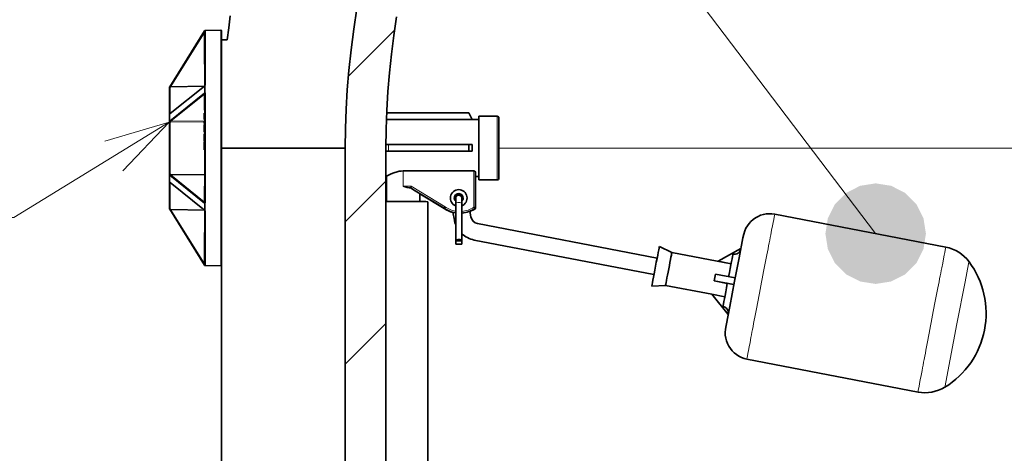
# Model space of a CAD drawing. Extents: x 0 to 420, y 0 to 297.
# Tile 5 of 39: x 51 to 81, y 205 to 218. Entities that reach past the tile are written whole.
import ezdxf

# ---------------------------------------------------------------- set-up
doc = ezdxf.new("R2010")
doc.units = 0

msp = doc.modelspace()

# ---------------------------------------------------------------- linework, layer by layer
at = {"color": 7, "lineweight": 13}
for p, q in [((76.960274, 211.86908), (28.622293, 275.475494)), ((65.715096, 214.422668), (86.572342, 214.422668))]:
    msp.add_line(p, q, dxfattribs=at)
at = {"color": 7, "lineweight": 35, "ltscale": 0.049205}
for p, q in [((55.888783, 216.246643), (56.931297, 217.916077)), ((56.931297, 210.925674), (55.888783, 212.595093))]:
    msp.add_line(p, q, dxfattribs=at)
at = {"color": 7, "lineweight": 13, "ltscale": 0.046934}
for p, q in [((56.915092, 217.852356), (55.920692, 216.259979)), ((55.920692, 212.581757), (56.915092, 210.98938))]:
    msp.add_line(p, q, dxfattribs=at)
at = {"color": 7, "lineweight": 13, "ltscale": 0.001611}
for p, q in [((56.915092, 217.852356), (56.931381, 217.914703)), ((56.931381, 210.927032), (56.915092, 210.98938))]:
    msp.add_line(p, q, dxfattribs=at)
at = {"color": 7, "lineweight": 13, "ltscale": 0.0005}
for p, q in [((56.935097, 217.852356), (56.915092, 217.852356)), ((56.935097, 216.949402), (56.915092, 216.949402)), ((56.915092, 211.892334), (56.935097, 211.892334)), ((56.915092, 210.98938), (56.935097, 210.98938))]:
    msp.add_line(p, q, dxfattribs=at)
at = {"color": 7, "lineweight": 13, "ltscale": 0.022574}
for p, q in [((56.915092, 216.949402), (56.915092, 217.852356)), ((56.915092, 210.98938), (56.915092, 211.892334))]:
    msp.add_line(p, q, dxfattribs=at)
at = {"color": 7, "lineweight": 35, "ltscale": 3.8e-05}
for p, q in [((56.931297, 217.916077), (56.93211, 217.917358)), ((56.93211, 210.924377), (56.931297, 210.925674))]:
    msp.add_line(p, q, dxfattribs=at)
at = {"color": 7, "lineweight": 35, "ltscale": 1.2e-05}
for p, q in [((56.931297, 217.916077), (56.931694, 217.915802)), ((56.932362, 217.917786), (56.93211, 217.917358)), ((56.931694, 210.925919), (56.931297, 210.925674)), ((56.932362, 210.923965), (56.93211, 210.924377))]:
    msp.add_line(p, q, dxfattribs=at)
at = {"color": 7, "lineweight": 13, "ltscale": 2.9e-05}
for p, q in [((56.931381, 217.914703), (56.931694, 217.915802)), ((56.931694, 210.925919), (56.931381, 210.927032))]:
    msp.add_line(p, q, dxfattribs=at)
at = {"color": 7, "lineweight": 13, "ltscale": 1.5e-05}
for p, q in [((56.931747, 217.915161), (56.931381, 217.914703)), ((55.888783, 216.246643), (55.888458, 216.246124)), ((56.931747, 216.272675), (56.931381, 216.272217)), ((55.888458, 212.595612), (55.888783, 212.595093)), ((56.931747, 212.569061), (56.931381, 212.569519)), ((56.931381, 210.927032), (56.931747, 210.926575))]:
    msp.add_line(p, q, dxfattribs=at)
at = {"color": 7, "lineweight": 13, "ltscale": 1.6e-05}
for p, q in [((56.931747, 217.915161), (56.931694, 217.915802)), ((56.931694, 216.271667), (56.931381, 216.272217)), ((56.931381, 212.569519), (56.931694, 212.570068)), ((56.931694, 210.925919), (56.931747, 210.926575))]:
    msp.add_line(p, q, dxfattribs=at)
at = {"color": 7, "lineweight": 35, "ltscale": 0.04043}
msp.add_line((56.935097, 217.90451), (56.935097, 216.287323), dxfattribs=at)
at = {"color": 7, "lineweight": 13, "ltscale": 3.9e-05}
for p, q in [((56.948723, 217.926758), (56.947914, 217.925446)), ((56.947914, 210.91629), (56.948723, 210.914978))]:
    msp.add_line(p, q, dxfattribs=at)
at = {"color": 7, "lineweight": 13, "ltscale": 4e-06}
for p, q in [((56.947914, 217.925446), (56.948055, 217.925446)), ((56.948055, 210.91629), (56.947914, 210.91629))]:
    msp.add_line(p, q, dxfattribs=at)
at = {"color": 7, "lineweight": 13, "ltscale": 1.8e-05}
for p, q in [((56.949104, 217.927383), (56.948723, 217.926758)), ((56.948723, 210.914978), (56.949104, 210.914368))]:
    msp.add_line(p, q, dxfattribs=at)
at = {"color": 7, "lineweight": 35, "ltscale": 0.011643}
for p, q in [((56.949104, 217.927383), (57.414745, 217.935516)), ((56.949104, 210.914368), (57.414745, 210.906219))]:
    msp.add_line(p, q, dxfattribs=at)
at = {"color": 7, "lineweight": 13, "ltscale": 0.040662}
for p, q in [((56.954742, 216.298035), (56.954742, 217.9245)), ((56.954742, 210.917236), (56.954742, 212.543701))]:
    msp.add_line(p, q, dxfattribs=at)
at = {"color": 7, "lineweight": 13, "ltscale": 0.175732}
msp.add_line((57.414745, 217.935516), (57.414745, 210.906219), dxfattribs=at)
at = {"color": 7, "lineweight": 35, "ltscale": 0.174733}
msp.add_line((57.435097, 210.926224), (57.435097, 217.915527), dxfattribs=at)
at = {"color": 7, "lineweight": 13, "ltscale": 0.048174}
msp.add_line((61.237431, 216.573212), (62.600006, 217.935791), dxfattribs=at)
at = {"color": 7, "lineweight": 35, "ltscale": 0.004341}
msp.add_line((57.435093, 217.645874), (57.608749, 217.645874), dxfattribs=at)
at = {"color": 7, "lineweight": 13, "ltscale": 0.000293}
for p, q in [((56.935097, 216.929352), (56.926811, 216.921082)), ((56.935097, 216.912781), (56.926811, 216.921082)), ((56.926811, 211.92067), (56.935097, 211.92897)), ((56.926811, 211.92067), (56.935097, 211.912384))]:
    msp.add_line(p, q, dxfattribs=at)
at = {"color": 7, "lineweight": 35, "ltscale": 2.9e-05}
msp.add_line((55.885094, 216.235046), (55.885094, 216.236221), dxfattribs=at)
at = {"color": 7, "lineweight": 35, "ltscale": 1.9e-05}
msp.add_line((55.885094, 216.234283), (55.885094, 216.235046), dxfattribs=at)
at = {"color": 7, "lineweight": 35, "ltscale": 3.1e-05}
msp.add_line((55.885094, 216.233063), (55.885094, 216.234283), dxfattribs=at)
at = {"color": 7, "lineweight": 35, "ltscale": 0.000326}
for p, q in [((55.885094, 216.220032), (55.885094, 216.233063)), ((55.885094, 212.608673), (55.885094, 212.621704))]:
    msp.add_line(p, q, dxfattribs=at)
at = {"color": 7, "lineweight": 35, "ltscale": 0.019258}
for p, q in [((55.885094, 216.220032), (55.885094, 215.449707)), ((55.885094, 213.392029), (55.885094, 212.621704))]:
    msp.add_line(p, q, dxfattribs=at)
at = {"color": 7, "lineweight": 13, "ltscale": 0.000108}
for p, q in [((55.890434, 216.249969), (55.888458, 216.246124)), ((55.888458, 212.595612), (55.890434, 212.591766))]:
    msp.add_line(p, q, dxfattribs=at)
at = {"color": 7, "lineweight": 13, "ltscale": 0.033388}
for p, q in [((56.931297, 216.268066), (55.888783, 215.43335)), ((55.888783, 215.234161), (56.931297, 216.068878)), ((56.931297, 212.772858), (55.888783, 213.607574)), ((55.888783, 213.408386), (56.931297, 212.573685))]:
    msp.add_line(p, q, dxfattribs=at)
at = {"color": 7, "lineweight": 35, "ltscale": 2.6e-05}
for p, q in [((55.892128, 216.252045), (55.892693, 216.252899)), ((64.915092, 215.271927), (64.915092, 215.270874)), ((55.885094, 212.605667), (55.885094, 212.606705)), ((55.892128, 212.589691), (55.8927, 212.588837))]:
    msp.add_line(p, q, dxfattribs=at)
at = {"color": 7, "lineweight": 35, "ltscale": 0.032949}
for p, q in [((56.927536, 216.27179), (55.89872, 215.448029)), ((55.89872, 213.393692), (56.927551, 212.569946))]:
    msp.add_line(p, q, dxfattribs=at)
at = {"color": 7, "lineweight": 13, "ltscale": 0.000407}
for p, q in [((55.92104, 216.240051), (55.904747, 216.23996)), ((55.904747, 212.601776), (55.92104, 212.601685))]:
    msp.add_line(p, q, dxfattribs=at)
at = {"color": 7, "lineweight": 13, "ltscale": 0.019472}
for p, q in [((55.904747, 215.46109), (55.904747, 216.23996)), ((55.904747, 212.601776), (55.904747, 213.380646))]:
    msp.add_line(p, q, dxfattribs=at)
at = {"color": 7, "lineweight": 13, "ltscale": 0.025153}
for p, q in [((55.920692, 216.259979), (56.926666, 216.277588)), ((56.926666, 212.564148), (55.920692, 212.581757))]:
    msp.add_line(p, q, dxfattribs=at)
at = {"color": 7, "lineweight": 13, "ltscale": 0.000498}
for p, q in [((55.920692, 216.259979), (55.92104, 216.240051)), ((55.92104, 212.601685), (55.920692, 212.581757))]:
    msp.add_line(p, q, dxfattribs=at)
at = {"color": 7, "lineweight": 13, "ltscale": 0.031847}
for p, q in [((56.915092, 216.019714), (55.920692, 215.223511)), ((55.920692, 213.618225), (56.915092, 212.822037))]:
    msp.add_line(p, q, dxfattribs=at)
at = {"color": 7, "lineweight": 13, "ltscale": 0.024716}
for p, q in [((56.909515, 216.257355), (55.92104, 216.240051)), ((55.92104, 212.601685), (56.909512, 212.584381))]:
    msp.add_line(p, q, dxfattribs=at)
at = {"color": 7, "lineweight": 13, "ltscale": 0.011287}
for p, q in [((56.915092, 215.568237), (56.915092, 216.019714)), ((56.915092, 212.822037), (56.915092, 213.273514))]:
    msp.add_line(p, q, dxfattribs=at)
at = {"color": 7, "lineweight": 13, "ltscale": 0.000298}
msp.add_line((56.926666, 216.277588), (56.935074, 216.286026), dxfattribs=at)
at = {"color": 7, "lineweight": 13, "ltscale": 0.000161}
for p, q in [((56.926666, 216.277588), (56.926781, 216.271149)), ((56.926781, 212.570587), (56.926666, 212.564148))]:
    msp.add_line(p, q, dxfattribs=at)
at = {"color": 7, "lineweight": 13, "ltscale": 0.000122}
for p, q in [((56.926666, 216.277588), (56.93013, 216.274139)), ((56.93013, 212.567596), (56.926666, 212.564148))]:
    msp.add_line(p, q, dxfattribs=at)
at = {"color": 7, "lineweight": 13, "ltscale": 0.001056}
for p, q in [((56.93211, 216.22583), (56.931297, 216.268066)), ((56.931297, 212.573685), (56.93211, 212.615921))]:
    msp.add_line(p, q, dxfattribs=at)
at = {"color": 7, "lineweight": 13, "ltscale": 0.001088}
for p, q in [((56.931297, 216.068878), (56.93211, 216.112396)), ((56.93211, 212.72934), (56.931297, 212.772858))]:
    msp.add_line(p, q, dxfattribs=at)
at = {"color": 7, "lineweight": 13, "ltscale": 9e-06}
for p, q in [((56.931316, 216.063004), (56.931381, 216.063354)), ((56.931747, 216.06337), (56.931381, 216.063354)), ((55.888783, 215.234161), (55.888458, 215.234009)), ((55.888783, 213.607574), (55.888458, 213.607742)), ((56.931747, 212.778381), (56.931381, 212.778381))]:
    msp.add_line(p, q, dxfattribs=at)
at = {"color": 7, "lineweight": 13, "ltscale": 4.2e-05}
for p, q in [((56.931381, 216.063354), (56.931694, 216.065018)), ((56.931694, 212.776703), (56.931747, 212.778381))]:
    msp.add_line(p, q, dxfattribs=at)
at = {"color": 7, "lineweight": 13, "ltscale": 2.5e-05}
for p, q in [((56.931694, 216.271667), (56.931747, 216.272675)), ((56.931747, 212.569061), (56.931694, 212.570068))]:
    msp.add_line(p, q, dxfattribs=at)
at = {"color": 7, "lineweight": 13, "ltscale": 4.1e-05}
msp.add_line((56.931747, 216.06337), (56.931694, 216.065018), dxfattribs=at)
at = {"color": 7, "lineweight": 13, "ltscale": 0.002836}
msp.add_line((56.93211, 216.112396), (56.93211, 216.22583), dxfattribs=at)
at = {"color": 7, "lineweight": 35, "ltscale": 0.080859}
msp.add_line((56.935097, 216.038055), (56.935097, 212.80368), dxfattribs=at)
at = {"color": 7, "lineweight": 13, "ltscale": 1.2e-05}
for p, q in [((56.948055, 216.273773), (56.947914, 216.273331)), ((56.947914, 216.072998), (56.948055, 216.07254)), ((55.888783, 215.43335), (55.888458, 215.433014)), ((55.888783, 213.408386), (55.888458, 213.408722)), ((56.948055, 212.769196), (56.947914, 212.768738)), ((56.947914, 212.56842), (56.948055, 212.567963))]:
    msp.add_line(p, q, dxfattribs=at)
at = {"color": 7, "lineweight": 13, "ltscale": 0.001062}
for p, q in [((56.947914, 216.273331), (56.948723, 216.23085)), ((56.948723, 212.610901), (56.947914, 212.56842))]:
    msp.add_line(p, q, dxfattribs=at)
at = {"color": 7, "lineweight": 13, "ltscale": 0.001095}
for p, q in [((56.948723, 216.116791), (56.947914, 216.072998)), ((56.947914, 212.768738), (56.948723, 212.724945))]:
    msp.add_line(p, q, dxfattribs=at)
at = {"color": 7, "lineweight": 13, "ltscale": 0.081323}
msp.add_line((56.954742, 212.794403), (56.954742, 216.047333), dxfattribs=at)
at = {"color": 7, "lineweight": 35, "ltscale": 0.000476}
for p, q in [((55.885094, 215.430664), (55.885094, 215.449707)), ((55.885094, 213.392029), (55.885094, 213.411072))]:
    msp.add_line(p, q, dxfattribs=at)
at = {"color": 7, "lineweight": 35, "ltscale": 8.2e-05}
msp.add_line((55.885094, 215.427368), (55.885094, 215.430664), dxfattribs=at)
at = {"color": 7, "lineweight": 35, "ltscale": 0.004971}
for p, q in [((55.885094, 215.228531), (55.885094, 215.427368)), ((55.885094, 213.414368), (55.885094, 213.61322))]:
    msp.add_line(p, q, dxfattribs=at)
at = {"color": 7, "lineweight": 13, "ltscale": 0.000439}
msp.add_line((55.904747, 215.46109), (55.89492, 215.446548), dxfattribs=at)
at = {"color": 7, "lineweight": 13, "ltscale": 3e-05}
for p, q in [((55.89872, 215.448029), (55.897797, 215.447266)), ((55.897797, 213.39447), (55.89872, 213.393692))]:
    msp.add_line(p, q, dxfattribs=at)
at = {"color": 7, "lineweight": 35, "ltscale": 0.0005}
for p, q in [((56.915092, 215.462051), (56.935097, 215.462051)), ((56.915092, 215.278336), (56.935097, 215.278336)), ((56.915092, 215.270538), (56.935097, 215.270538)), ((56.915092, 215.228882), (56.935097, 215.228882)), ((56.915092, 215.179504), (56.935097, 215.179504)), ((56.915092, 215.153381), (56.935097, 215.153381)), ((56.915092, 215.123245), (56.935097, 215.123245)), ((56.915092, 215.023499), (56.935097, 215.023499)), ((56.915092, 214.902771), (56.935097, 214.902771)), ((56.915092, 214.900528), (56.935097, 214.900528)), ((56.915092, 214.894012), (56.935097, 214.894012)), ((56.915092, 214.842255), (56.935097, 214.842255)), ((56.915092, 214.819672), (56.935097, 214.819672)), ((56.915092, 214.623047), (56.935097, 214.623047)), ((56.915092, 214.622345), (56.935097, 214.622345)), ((56.915092, 214.621399), (56.935097, 214.621399)), ((56.915092, 214.595398), (56.935097, 214.595398)), ((56.915092, 214.553314), (56.935097, 214.553314)), ((56.915092, 214.37027), (56.935097, 214.37027))]:
    msp.add_line(p, q, dxfattribs=at)
at = {"color": 7, "lineweight": 35, "ltscale": 0.004593}
msp.add_line((56.915092, 215.462051), (56.915092, 215.278336), dxfattribs=at)
at = {"color": 7, "lineweight": 13, "ltscale": 0.000232}
for p, q in [((56.935097, 215.549896), (56.926811, 215.554047)), ((56.926811, 213.287689), (56.935097, 213.29184))]:
    msp.add_line(p, q, dxfattribs=at)
at = {"color": 7, "lineweight": 35, "ltscale": 0.06}
for p, q in [((62.415096, 215.471924), (64.815094, 215.471924)), ((64.815094, 214.532501), (62.415096, 214.532501)), ((62.415096, 214.33252), (64.815094, 214.33252))]:
    msp.add_line(p, q, dxfattribs=at)
at = {"color": 7, "lineweight": 35, "ltscale": 0.00559}
msp.add_line((64.815094, 215.471924), (64.915092, 215.271927), dxfattribs=at)
at = {"color": 7, "lineweight": 35, "ltscale": 9.8e-05}
msp.add_line((55.885094, 215.224609), (55.885094, 215.228531), dxfattribs=at)
at = {"color": 7, "lineweight": 35, "ltscale": 3.4e-05}
msp.add_line((55.885094, 215.223267), (55.885094, 215.224609), dxfattribs=at)
at = {"color": 7, "lineweight": 35, "ltscale": 0.000802}
for p, q in [((55.885094, 215.191193), (55.885094, 215.223267)), ((55.885094, 213.618469), (55.885094, 213.650543))]:
    msp.add_line(p, q, dxfattribs=at)
at = {"color": 7, "lineweight": 35, "ltscale": 0.038516}
msp.add_line((55.885094, 215.191193), (55.885094, 213.650543), dxfattribs=at)
at = {"color": 7, "lineweight": 13, "ltscale": 0.000198}
msp.add_line((55.890976, 215.230011), (55.897797, 215.225952), dxfattribs=at)
at = {"color": 7, "lineweight": 13, "ltscale": 0.038943}
msp.add_line((55.904747, 213.641998), (55.904747, 215.199738), dxfattribs=at)
at = {"color": 7, "lineweight": 13, "ltscale": 0.02515}
for p, q in [((55.920692, 215.223511), (56.926666, 215.232315)), ((56.926666, 213.609406), (55.920692, 213.618225)), ((55.92104, 213.644058), (56.927017, 213.635269))]:
    msp.add_line(p, q, dxfattribs=at)
at = {"color": 7, "lineweight": 13, "ltscale": 0.000646}
for p, q in [((55.920692, 215.223511), (55.92104, 215.197693)), ((55.920692, 213.618225), (55.92104, 213.644058))]:
    msp.add_line(p, q, dxfattribs=at)
at = {"color": 7, "lineweight": 13, "ltscale": 0.024852}
msp.add_line((56.915092, 215.206375), (55.92104, 215.197693), dxfattribs=at)
at = {"color": 7, "lineweight": 35, "ltscale": 0.000195}
msp.add_line((56.915092, 215.278336), (56.915092, 215.270538), dxfattribs=at)
at = {"color": 7, "lineweight": 35, "ltscale": 0.001234}
msp.add_line((56.915092, 215.228882), (56.915092, 215.179504), dxfattribs=at)
at = {"color": 7, "lineweight": 35, "ltscale": 0.000653}
msp.add_line((56.915092, 215.179504), (56.915092, 215.153381), dxfattribs=at)
at = {"color": 7, "lineweight": 13, "ltscale": 0.000238}
for p, q in [((56.926666, 215.232315), (56.935173, 215.236588)), ((56.935173, 213.605164), (56.926666, 213.609406))]:
    msp.add_line(p, q, dxfattribs=at)
at = {"color": 7, "lineweight": 13, "ltscale": 8.5e-05}
msp.add_line((56.926666, 215.232315), (56.926762, 215.228912), dxfattribs=at)
at = {"color": 7, "lineweight": 13, "ltscale": 0.000753}
msp.add_line((56.927017, 215.153381), (56.927017, 215.123245), dxfattribs=at)
at = {"color": 7, "lineweight": 35, "ltscale": 0.069039}
msp.add_line((65.115097, 215.270874), (62.353539, 215.270874), dxfattribs=at)
at = {"color": 7, "lineweight": 35, "ltscale": 0.064038}
msp.add_line((64.915092, 215.271927), (62.353577, 215.271927), dxfattribs=at)
at = {"color": 7, "lineweight": 35, "ltscale": 0.023487}
msp.add_line((65.115097, 214.431396), (65.115097, 215.370865), dxfattribs=at)
at = {"color": 7, "lineweight": 35, "ltscale": 0.01375}
for p, q in [((65.665092, 215.370865), (65.115097, 215.370865)), ((65.665092, 213.470856), (65.115097, 213.470856))]:
    msp.add_line(p, q, dxfattribs=at)
at = {"color": 7, "lineweight": 13, "ltscale": 0.023487}
msp.add_line((65.665092, 214.431396), (65.665092, 215.370865), dxfattribs=at)
at = {"color": 7, "lineweight": 35, "ltscale": 0.02225}
msp.add_line((65.715096, 215.320862), (65.715096, 214.430847), dxfattribs=at)
at = {"color": 7, "lineweight": 35, "ltscale": 0.002494}
msp.add_line((56.915092, 215.123245), (56.915092, 215.023499), dxfattribs=at)
at = {"color": 7, "lineweight": 35, "ltscale": 0.003018}
msp.add_line((56.915092, 215.023499), (56.915092, 214.902771), dxfattribs=at)
at = {"color": 7, "lineweight": 35, "ltscale": 5.6e-05}
msp.add_line((56.915092, 214.902771), (56.915092, 214.900528), dxfattribs=at)
at = {"color": 7, "lineweight": 35, "ltscale": 0.000163}
msp.add_line((56.915092, 214.900528), (56.915092, 214.894012), dxfattribs=at)
at = {"color": 7, "lineweight": 35, "ltscale": 0.000565}
msp.add_line((56.915092, 214.842255), (56.915092, 214.819672), dxfattribs=at)
at = {"color": 7, "lineweight": 13, "ltscale": 0.001294}
msp.add_line((56.927017, 214.894012), (56.927017, 214.842255), dxfattribs=at)
at = {"color": 7, "lineweight": 35, "ltscale": 0.002748}
msp.add_line((56.915092, 214.819672), (56.915092, 214.709732), dxfattribs=at)
at = {"color": 7, "lineweight": 35, "ltscale": 0.002167}
msp.add_line((56.915092, 214.709732), (56.915092, 214.623047), dxfattribs=at)
at = {"color": 7, "lineweight": 35, "ltscale": 1.8e-05}
for p, q in [((56.915092, 214.623047), (56.915092, 214.622345)), ((55.892128, 212.589691), (55.892544, 212.589081))]:
    msp.add_line(p, q, dxfattribs=at)
at = {"color": 7, "lineweight": 35, "ltscale": 2.4e-05}
msp.add_line((56.915092, 214.622345), (56.915092, 214.621399), dxfattribs=at)
at = {"color": 7, "lineweight": 35, "ltscale": 0.001052}
msp.add_line((56.915092, 214.595398), (56.915092, 214.553314), dxfattribs=at)
at = {"color": 7, "lineweight": 35, "ltscale": 0.004576}
msp.add_line((56.915092, 214.553314), (56.915092, 214.37027), dxfattribs=at)
at = {"color": 7, "lineweight": 13, "ltscale": 0.000671}
msp.add_line((56.927017, 214.622345), (56.927017, 214.59549), dxfattribs=at)
at = {"color": 7, "lineweight": 13, "ltscale": 0.018373}
msp.add_line((56.927017, 214.370178), (56.927017, 213.635269), dxfattribs=at)
at = {"color": 7, "lineweight": 35, "ltscale": 0.092873}
msp.add_line((61.129662, 214.422668), (57.414745, 214.420868), dxfattribs=at)
at = {"color": 7, "lineweight": 35}
for p, q in [((61.129662, 214.422668), (61.129662, 184.422653)), ((62.338383, 214.422668), (62.338383, 184.422653)), ((63.595097, 212.820953), (63.595097, 187.622513))]:
    msp.add_line(p, q, dxfattribs=at)
at = {"color": 7, "lineweight": 35, "ltscale": 0.064418}
msp.add_line((64.915092, 214.330292), (62.338375, 214.330292), dxfattribs=at)
at = {"color": 7, "lineweight": 13, "ltscale": 0.005}
msp.add_line((62.415096, 214.33252), (62.415096, 214.532501), dxfattribs=at)
at = {"color": 7, "lineweight": 35, "ltscale": 0.002501}
for p, q in [((64.915092, 214.530273), (64.815094, 214.532501)), ((64.815094, 214.33252), (64.915092, 214.330292))]:
    msp.add_line(p, q, dxfattribs=at)
at = {"color": 7, "lineweight": 35, "ltscale": 0.005}
msp.add_line((64.815094, 214.33252), (64.815094, 214.532501), dxfattribs=at)
at = {"color": 7, "lineweight": 35, "ltscale": 0.002499}
msp.add_line((64.915092, 214.430298), (64.915092, 214.530273), dxfattribs=at)
at = {"color": 7, "lineweight": 35, "ltscale": 0.0025}
for p, q in [((64.915092, 214.330292), (64.915092, 214.430298)), ((65.115097, 213.570862), (65.015099, 213.570862)), ((72.16275, 210.557495), (72.143845, 210.459305)), ((72.181641, 210.655701), (72.16275, 210.557495))]:
    msp.add_line(p, q, dxfattribs=at)
at = {"color": 7, "lineweight": 35, "ltscale": 0.024014}
msp.add_line((65.115097, 213.470856), (65.115097, 214.431396), dxfattribs=at)
at = {"color": 7, "lineweight": 13, "ltscale": 0.024014}
msp.add_line((65.665092, 213.470856), (65.665092, 214.431396), dxfattribs=at)
at = {"color": 7, "lineweight": 35, "ltscale": 0.022749}
msp.add_line((65.715096, 214.430847), (65.715096, 213.520874), dxfattribs=at)
at = {"color": 7, "lineweight": 35, "ltscale": 0.05275}
msp.add_line((62.855095, 213.739075), (64.965096, 213.739075), dxfattribs=at)
at = {"color": 7, "lineweight": 13, "ltscale": 0.011447}
msp.add_line((62.855095, 213.281189), (62.855095, 213.739075), dxfattribs=at)
at = {"color": 7, "lineweight": 13, "ltscale": 0.027041}
msp.add_line((64.965096, 213.739075), (64.965096, 212.65744), dxfattribs=at)
at = {"color": 7, "lineweight": 35, "ltscale": 0.026853}
msp.add_line((65.015099, 212.630676), (65.015099, 213.704788), dxfattribs=at)
at = {"color": 7, "lineweight": 35, "ltscale": 0.000131}
msp.add_line((55.885094, 213.61322), (55.885094, 213.618469), dxfattribs=at)
at = {"color": 7, "lineweight": 35, "ltscale": 6.6e-05}
msp.add_line((55.885094, 213.411713), (55.885094, 213.414368), dxfattribs=at)
at = {"color": 7, "lineweight": 35, "ltscale": 1.6e-05}
msp.add_line((55.885094, 213.411072), (55.885094, 213.411713), dxfattribs=at)
at = {"color": 7, "lineweight": 13, "ltscale": 0.000199}
msp.add_line((55.897797, 213.615784), (55.890961, 213.611725), dxfattribs=at)
at = {"color": 7, "lineweight": 35, "ltscale": 0.000439}
msp.add_line((55.89492, 213.395203), (55.904747, 213.380646), dxfattribs=at)
at = {"color": 7, "lineweight": 13, "ltscale": 0.000433}
msp.add_line((56.926666, 213.609406), (56.926971, 213.62674), dxfattribs=at)
at = {"color": 7, "lineweight": 13, "ltscale": 0.000213}
msp.add_line((56.926971, 213.62674), (56.927017, 213.635269), dxfattribs=at)
at = {"color": 7, "lineweight": 13, "ltscale": 0.043191}
for p, q in [((61.119965, 212.213104), (62.341587, 213.434723)), ((61.119965, 207.970459), (62.341587, 209.192078))]:
    msp.add_line(p, q, dxfattribs=at)
at = {"color": 7, "lineweight": 35, "ltscale": 0.00042}
msp.add_line((62.355186, 213.570862), (62.338375, 213.570862), dxfattribs=at)
at = {"color": 7, "lineweight": 35, "ltscale": 0.018598}
msp.add_line((62.355095, 213.570923), (62.355095, 212.826996), dxfattribs=at)
at = {"color": 7, "lineweight": 13, "ltscale": 0.005971}
msp.add_line((63.093945, 213.281189), (62.855095, 213.281189), dxfattribs=at)
at = {"color": 7, "lineweight": 13, "ltscale": 0.000176}
msp.add_line((63.07304, 213.230621), (63.080093, 213.230621), dxfattribs=at)
at = {"color": 7, "lineweight": 35, "ltscale": 0.00039}
msp.add_line((63.084152, 213.245667), (63.080093, 213.230621), dxfattribs=at)
at = {"color": 7, "lineweight": 13, "ltscale": 0.029154}
msp.add_line((63.080093, 213.230621), (64.080093, 212.630676), dxfattribs=at)
at = {"color": 7, "lineweight": 35, "ltscale": 0.003864}
msp.add_line((63.212166, 213.150284), (63.080093, 213.230591), dxfattribs=at)
at = {"color": 7, "lineweight": 35, "ltscale": 0.000921}
msp.add_line((63.093945, 213.281189), (63.084152, 213.245667), dxfattribs=at)
at = {"color": 7, "lineweight": 13, "ltscale": 0.029552}
msp.add_line((64.107574, 212.673035), (63.093945, 213.281189), dxfattribs=at)
at = {"color": 7, "lineweight": 13, "ltscale": 0.025304}
msp.add_line((64.080093, 212.629547), (63.212166, 213.150284), dxfattribs=at)
at = {"color": 7, "lineweight": 35, "ltscale": 0.02529}
msp.add_line((64.080093, 212.629547), (63.212627, 213.149994), dxfattribs=at)
at = {"color": 7, "lineweight": 13, "ltscale": 4.3e-05}
msp.add_line((56.931694, 212.776703), (56.931381, 212.778381), dxfattribs=at)
at = {"color": 7, "lineweight": 35, "ltscale": 0.005938}
msp.add_line((63.355095, 213.064529), (63.355095, 212.826996), dxfattribs=at)
at = {"color": 7, "lineweight": 13, "ltscale": 0.021137}
for p, q in [((63.355095, 213.056778), (64.080093, 212.621796)), ((64.080093, 212.620697), (63.355095, 213.055664))]:
    msp.add_line(p, q, dxfattribs=at)
at = {"color": 7, "lineweight": 35, "ltscale": 0.021137}
msp.add_line((64.080093, 212.620697), (63.355095, 213.055664), dxfattribs=at)
at = {"color": 7, "lineweight": 35, "ltscale": 3.6e-05}
for p, q in [((64.383369, 212.928986), (64.383369, 212.93042)), ((64.64682, 212.928986), (64.64682, 212.93042))]:
    msp.add_line(p, q, dxfattribs=at)
at = {"color": 7, "lineweight": 35, "ltscale": 0.003859}
for p, q in [((64.425095, 212.930618), (64.425095, 212.776245)), ((64.605095, 212.930618), (64.605095, 212.776245))]:
    msp.add_line(p, q, dxfattribs=at)
at = {"color": 7, "lineweight": 35, "ltscale": 0.027576}
for p, q in [((64.425095, 211.673187), (64.425095, 212.776245)), ((64.605095, 211.673187), (64.605095, 212.776245))]:
    msp.add_line(p, q, dxfattribs=at)
at = {"color": 7, "lineweight": 35, "ltscale": 0.000189}
msp.add_line((64.605095, 212.930618), (64.605095, 212.923065), dxfattribs=at)
at = {"color": 7, "lineweight": 35, "ltscale": 0.000962}
msp.add_line((64.605095, 212.884583), (64.605095, 212.923065), dxfattribs=at)
at = {"color": 7, "lineweight": 35, "ltscale": 4.9e-05}
msp.add_line((55.885094, 212.606705), (55.885094, 212.608673), dxfattribs=at)
at = {"color": 7, "lineweight": 13, "ltscale": 0.000297}
msp.add_line((56.935043, 212.55574), (56.926666, 212.564148), dxfattribs=at)
at = {"color": 7, "lineweight": 13, "ltscale": 0.002835}
msp.add_line((56.93211, 212.615921), (56.93211, 212.72934), dxfattribs=at)
at = {"color": 7, "lineweight": 35, "ltscale": 5.7e-05}
msp.add_line((56.935097, 212.554413), (56.934959, 212.556671), dxfattribs=at)
at = {"color": 7, "lineweight": 35, "ltscale": 0.040429}
msp.add_line((56.935097, 212.554398), (56.935097, 210.937225), dxfattribs=at)
at = {"color": 7, "lineweight": 35, "ltscale": 0.000374}
msp.add_line((64.088135, 212.643311), (64.080093, 212.630676), dxfattribs=at)
at = {"color": 7, "lineweight": 35, "ltscale": 2.8e-05}
for p, q in [((64.080093, 212.629547), (64.080093, 212.630676)), ((65.015099, 212.629547), (65.015099, 212.630676))]:
    msp.add_line(p, q, dxfattribs=at)
at = {"color": 7, "lineweight": 35, "ltscale": 0.000158}
msp.add_line((64.083443, 212.627167), (64.080093, 212.621796), dxfattribs=at)
at = {"color": 7, "lineweight": 35, "ltscale": 2.7e-05}
for p, q in [((64.080093, 212.621796), (64.080093, 212.620697)), ((65.015099, 212.621796), (65.015099, 212.620697)), ((72.257233, 211.042969), (72.257233, 211.044037)), ((72.06826, 210.062103), (72.06826, 210.061005)), ((72.06826, 210.061005), (72.06826, 210.059906))]:
    msp.add_line(p, q, dxfattribs=at)
at = {"color": 7, "lineweight": 35, "ltscale": 0.000888}
msp.add_line((64.107574, 212.673035), (64.088135, 212.643311), dxfattribs=at)
at = {"color": 7, "lineweight": 35, "ltscale": 0.005921}
msp.add_line((64.341278, 212.5065), (64.386101, 212.273956), dxfattribs=at)
at = {"color": 7, "lineweight": 35, "ltscale": 0.004275}
msp.add_line((64.844696, 212.536499), (64.87706, 212.368591), dxfattribs=at)
at = {"color": 7, "lineweight": 35, "ltscale": 0.001001}
msp.add_line((64.965096, 212.65744), (65.00045, 212.638626), dxfattribs=at)
at = {"color": 7, "lineweight": 35, "ltscale": 0.000417}
msp.add_line((65.00045, 212.638626), (65.015099, 212.630676), dxfattribs=at)
at = {"color": 7, "lineweight": 35, "ltscale": 0.000175}
msp.add_line((65.015099, 212.621796), (65.00898, 212.625214), dxfattribs=at)
at = {"color": 7, "lineweight": 35, "ltscale": 0.000194}
msp.add_line((65.015099, 212.621796), (65.015099, 212.629547), dxfattribs=at)
at = {"color": 7, "lineweight": 35, "ltscale": 0.13}
for p, q in [((79.055504, 211.465912), (73.949203, 212.448547)), ((78.224045, 207.145203), (73.117744, 208.127838))]:
    msp.add_line(p, q, dxfattribs=at)
at = {"color": 7, "lineweight": 35, "ltscale": 0.136509}
for p, q in [((65.075294, 212.170425), (70.437256, 211.13858)), ((64.980812, 211.679443), (70.342773, 210.647598))]:
    msp.add_line(p, q, dxfattribs=at)
at = {"color": 7, "lineweight": 35, "ltscale": 0.002911}
msp.add_line((64.425095, 211.673187), (64.425095, 211.556732), dxfattribs=at)
at = {"color": 7, "lineweight": 35, "ltscale": 0.007907}
msp.add_line((64.605095, 211.873001), (64.605095, 211.556732), dxfattribs=at)
at = {"color": 7, "lineweight": 35, "ltscale": 0.010308}
for p, q in [((70.87841, 211.308289), (70.504509, 211.482071)), ((70.689438, 210.326294), (70.277748, 210.303696))]:
    msp.add_line(p, q, dxfattribs=at)
at = {"color": 7, "lineweight": 35, "ltscale": 0.044967}
msp.add_line((72.644699, 210.968399), (70.87841, 211.308289), dxfattribs=at)
at = {"color": 7, "lineweight": 35, "ltscale": 0.019385}
msp.add_line((72.257233, 211.044037), (72.934731, 211.421204), dxfattribs=at)
at = {"color": 7, "lineweight": 35, "ltscale": 0.009869}
msp.add_line((72.644897, 210.969437), (72.257233, 211.044037), dxfattribs=at)
at = {"color": 7, "lineweight": 35, "ltscale": 0.16259}
msp.add_line((57.435097, 210.926224), (57.435097, 204.422638), dxfattribs=at)
at = {"color": 7, "lineweight": 35, "ltscale": 0.009897}
msp.add_line((72.532593, 210.384491), (72.143845, 210.459305), dxfattribs=at)
at = {"color": 7, "lineweight": 35, "ltscale": 0.014851}
for p, q in [((72.143845, 210.459305), (72.72818, 210.352386)), ((72.765976, 210.548782), (72.181641, 210.655701))]:
    msp.add_line(p, q, dxfattribs=at)
at = {"color": 7, "lineweight": 35, "ltscale": 0.035103}
msp.add_line((72.06826, 210.060974), (70.689438, 210.326294), dxfattribs=at)
at = {"color": 7, "lineweight": 35, "ltscale": 0.001908}
msp.add_line((72.607559, 210.373505), (72.532593, 210.387756), dxfattribs=at)
at = {"color": 7, "lineweight": 35, "ltscale": 0.00162}
msp.add_line((72.671295, 210.361725), (72.607559, 210.373505), dxfattribs=at)
at = {"color": 7, "lineweight": 35, "ltscale": 0.001084}
msp.add_line((72.713982, 210.354218), (72.671295, 210.361725), dxfattribs=at)
at = {"color": 7, "lineweight": 35, "ltscale": 0.000355}
msp.add_line((72.72805, 210.352173), (72.713982, 210.354218), dxfattribs=at)
at = {"color": 7, "lineweight": 35, "ltscale": 0.019386}
msp.add_line((72.557404, 209.460403), (72.06826, 210.062103), dxfattribs=at)
at = {"color": 7, "lineweight": 35, "ltscale": 0.00987}
msp.add_line((72.06826, 210.062103), (72.45594, 209.987518), dxfattribs=at)
at = {"color": 7, "lineweight": 35, "ltscale": 0.019373}
msp.add_line((72.06826, 210.059906), (72.55706, 209.458618), dxfattribs=at)
at = {"color": 7, "lineweight": 13, "ltscale": 0.000151}
msp.add_line((79.385155, 209.177063), (79.386299, 209.183014), dxfattribs=at)
at = {"color": 7, "lineweight": 13, "ltscale": 3e-06}
msp.add_line((79.026321, 207.29126), (79.026299, 207.291382), dxfattribs=at)
at = {"color": 7, "lineweight": 35}
for points in [[(57.695023, 218.361816), (57.649734, 218.004105), (57.608749, 217.645874)], [(61.477745, 218.584656), (61.381996, 217.970032), (61.301579, 217.353302), (61.236523, 216.734818), (61.189781, 216.157837), (61.156387, 215.579926), (61.136345, 215.001434), (61.129662, 214.422668)], [(62.662842, 218.332184), (62.576836, 217.777618), (62.504017, 217.221252), (62.444412, 216.66333), (62.398033, 216.104218), (62.364899, 215.544189), (62.345013, 214.983582), (62.338383, 214.422668)], [(56.935097, 217.90451), (56.934624, 217.907166), (56.932518, 217.912445), (56.931747, 217.915161)], [(55.888458, 216.246124), (55.888508, 216.246033), (55.88887, 216.246155), (55.890198, 216.246582)], [(55.89492, 216.24678), (55.90332, 216.240738), (55.904747, 216.23996)], [(56.931747, 216.272675), (56.934731, 216.2836), (56.935097, 216.287323)], [(56.935097, 216.038055), (56.93251, 216.05722), (56.931747, 216.06337)], [(55.89492, 215.446548), (55.890442, 215.440369), (55.888721, 215.435867), (55.888458, 215.433014)], [(55.89492, 215.2211), (55.886662, 215.22229), (55.885536, 215.222748), (55.885223, 215.222977), (55.885094, 215.223267)], [(55.888458, 215.234009), (55.888931, 215.230377), (55.891403, 215.225418)], [(62.501545, 213.651825), (62.580479, 213.685379), (62.678101, 213.716248), (62.734749, 213.728271), (62.794762, 213.736267), (62.855095, 213.739075)], [(65.00045, 213.728485), (65.009689, 213.719635), (65.015099, 213.704788)], [(55.89492, 213.620636), (55.887455, 213.619659), (55.885475, 213.618958), (55.885212, 213.618744), (55.885136, 213.618652), (55.885094, 213.618469)], [(55.89492, 213.620636), (55.890434, 213.614624), (55.888718, 213.610626), (55.888458, 213.607742)], [(62.355095, 213.570923), (62.355133, 213.571014), (62.355453, 213.57135), (62.358315, 213.573517), (62.383522, 213.589203), (62.457092, 213.630005), (62.501545, 213.651825)], [(63.07304, 213.230621), (63.040836, 213.232941), (62.97522, 213.245667)], [(56.931747, 212.778381), (56.934723, 212.797607), (56.935097, 212.80368)], [(64.425095, 212.930695), (64.432671, 212.965851), (64.451454, 212.992676), (64.478958, 213.010986), (64.515099, 213.018372)], [(64.605095, 212.930634), (64.597519, 212.965851), (64.578735, 212.992676), (64.551231, 213.010986), (64.515099, 213.018372)], [(56.934959, 212.556671), (56.931877, 212.568115), (56.931747, 212.569061)], [(73.949203, 212.448547), (73.864357, 212.460205), (73.778755, 212.462738), (73.693375, 212.456085), (73.609192, 212.440369), (73.527168, 212.415726), (73.448257, 212.382446), (73.373352, 212.340942), (73.303307, 212.291656), (73.238937, 212.235168), (73.180969, 212.172134), (73.130066, 212.103241), (73.086823, 212.029312), (73.051666, 211.951019), (73.021164, 211.854218), (72.998116, 211.744659), (72.88166, 211.147842), (72.747887, 210.454895)], [(64.425095, 211.673187), (64.426147, 211.6763), (64.428085, 211.678406), (64.434944, 211.682465), (64.449692, 211.68721), (64.489044, 211.692719), (64.515099, 211.693604)], [(64.515099, 211.652786), (64.482224, 211.65419), (64.451218, 211.658813), (64.434143, 211.664276), (64.42868, 211.66748), (64.425476, 211.671326), (64.425095, 211.673187)], [(64.515099, 211.693604), (64.547966, 211.6922), (64.578972, 211.687561), (64.596046, 211.682098), (64.601509, 211.678894), (64.604713, 211.675064), (64.605095, 211.673187)], [(64.605095, 211.673187), (64.604042, 211.670074), (64.602104, 211.667969), (64.595253, 211.66391), (64.580498, 211.65918), (64.541145, 211.653656), (64.515099, 211.652786)], [(56.931747, 210.926575), (56.932953, 210.930389), (56.934734, 210.934937), (56.935097, 210.937225)], [(73.117744, 208.127838), (73.03463, 208.148499), (72.954208, 208.177917), (72.877388, 208.215759), (72.805054, 208.261627), (72.738037, 208.314941), (72.677109, 208.375122), (72.622955, 208.441467), (72.576202, 208.513214), (72.537392, 208.589569), (72.506966, 208.669617), (72.485268, 208.752472), (72.472549, 208.837189), (72.468956, 208.922943), (72.475571, 209.016754), (72.494751, 209.128723), (72.602577, 209.697327), (72.747887, 210.454895)]]:
    msp.add_lwpolyline(points, dxfattribs=at)
at = {"color": 7, "lineweight": 13}
for points in [[(55.888783, 216.246643), (55.88871, 216.246521), (55.888855, 216.246582), (55.892059, 216.249359), (55.897797, 216.25235)], [(56.931381, 216.272217), (56.930954, 216.272705), (56.93042, 216.272949), (56.929569, 216.272919), (56.927536, 216.27179)], [(56.954742, 216.298035), (56.949043, 216.276199), (56.948055, 216.273773)], [(56.948055, 216.07254), (56.953533, 216.057495), (56.954742, 216.047333)], [(55.897797, 215.447266), (55.890144, 215.437958), (55.888783, 215.43335)], [(55.888783, 215.43335), (55.892601, 215.356812), (55.891495, 215.276138), (55.888783, 215.234161)], [(56.926811, 215.554047), (56.917068, 215.562027), (56.915092, 215.568237)], [(55.868435, 215.197205), (51.235085, 212.353302), (15.935085, 212.353302)], [(54.492767, 213.745468), (55.868435, 215.197205), (53.951202, 214.627792)], [(55.897797, 215.225952), (55.903427, 215.223663), (55.920692, 215.223511)], [(55.888783, 213.607574), (55.892601, 213.524918), (55.891495, 213.446014), (55.888783, 213.408386)], [(55.888783, 213.408386), (55.890709, 213.402802), (55.897797, 213.39447)], [(55.920692, 213.618225), (55.906418, 213.618683), (55.897797, 213.615784)], [(56.935097, 213.290833), (56.931404, 213.280823), (56.920998, 213.274292), (56.915092, 213.273514)], [(56.915092, 213.273514), (56.915596, 213.276642), (56.919456, 213.282593), (56.926811, 213.287689)], [(56.954742, 212.794403), (56.949039, 212.771698), (56.948055, 212.769196)], [(64.425095, 212.776245), (64.426147, 212.779358), (64.428085, 212.781448), (64.434944, 212.785522), (64.449692, 212.790253), (64.489044, 212.795776), (64.515099, 212.796646)], [(64.515099, 212.796646), (64.547966, 212.795227), (64.578972, 212.790619), (64.596046, 212.785156), (64.601509, 212.781937), (64.604713, 212.778107), (64.605095, 212.776245)], [(55.897797, 212.589386), (55.891029, 212.593201), (55.88884, 212.595184), (55.888741, 212.595276), (55.888783, 212.595093)], [(55.904747, 212.601776), (55.903015, 212.600769), (55.89492, 212.59494)], [(56.927551, 212.569946), (56.929581, 212.568802), (56.93042, 212.568787), (56.930954, 212.569031), (56.931381, 212.569519)], [(56.948055, 212.567963), (56.953533, 212.553436), (56.954742, 212.543701)], [(79.386299, 209.183014), (79.626991, 210.428192), (79.732498, 210.966522), (79.744736, 211.026306), (79.746124, 211.032196), (79.746246, 211.032532), (79.7463, 211.03244)], [(56.954742, 210.917236), (56.954689, 210.917145), (56.954575, 210.917084), (56.954178, 210.916946), (56.948055, 210.91629)], [(79.026299, 207.291382), (79.026382, 207.292267), (79.033035, 207.330444), (79.08284, 207.596497), (79.385155, 209.177063)]]:
    msp.add_lwpolyline(points, dxfattribs=at)
for centre, radius, start, end in [((56.948246, 217.905487), 0.019981, 90.948798, 148.007891), ((56.948547, 217.905975), 0.019505, 91.865812, 149.710889), ((56.948807, 217.90625), 0.019227, 92.240462, 152.405658), ((56.949219, 217.906525), 0.018871, 72.913793, 93.520152), ((56.955387, 216.949478), 0.040294, 180.09253, 224.82557), ((55.902893, 216.23407), 0.017809, 135.412421, 179.32883), ((55.90509, 216.235046), 0.019999, 146.291205, 179.999896), ((55.87661, 216.259735), 0.022437, 324.708932, 340.76859), ((55.816444, 216.53363), 0.29282, 286.130821, 290.853678), ((56.754391, 216.105179), 0.181977, 331.99117, 346.590314), ((56.947327, 216.245438), 0.027823, 88.789877, 125.307074), ((56.946068, 216.04364), 0.029342, 86.397549, 120.325093), ((56.954269, 216.039032), 0.034501, 100.600941, 130.974683), ((56.956291, 216.03833), 0.035142, 103.526202, 134.414639), ((47.418018, 216.169128), 9.514259, 359.658462, 0.341459), ((52.674618, 216.173904), 4.274487, 359.234314, 0.763302), ((55.892372, 215.426758), 0.00734, 121.99058, 175.06283), ((53.442932, 215.333984), 2.447583, 357.658498, 2.318571), ((55.895363, 215.450943), 0.004408, 264.254415, 303.56394), ((55.921253, 215.39801), 0.065222, 93.252443, 104.660935), ((56.932144, 215.544525), 0.010896, 79.892245, 119.224832), ((55.892105, 215.227875), 0.00708, 120.764138, 174.604401), ((55.890312, 215.204788), 0.020563, 87.015988, 104.758218), ((55.892605, 215.233643), 0.003889, 172.094061, 245.656397), ((55.865417, 215.241943), 0.036118, 324.769632, 333.71039), ((55.92028, 215.257462), 0.059788, 254.936166, 270.725036), ((56.917336, 215.214172), 0.020405, 46.252043, 62.792565), ((55.892105, 213.613861), 0.00708, 185.395599, 239.235862), ((55.892372, 213.414993), 0.00734, 184.93691, 238.00871), ((55.900661, 213.41214), 0.015599, 181.436329, 233.624357), ((53.440773, 213.507751), 2.449745, 357.683359, 2.339316), ((55.892712, 213.608063), 0.003994, 115.560203, 187.048258), ((55.828861, 213.664215), 0.079083, 326.583942, 343.683935), ((55.865417, 213.599792), 0.036118, 26.28961, 35.230368), ((55.895363, 213.390808), 0.004408, 56.43606, 95.745585), ((55.920319, 213.584015), 0.060044, 89.309989, 105.031077), ((55.921204, 213.44339), 0.064866, 255.303049, 266.775964), ((56.915268, 213.630402), 0.023907, 298.509993, 325.954837), ((56.932144, 213.297211), 0.010896, 240.775155, 280.107858), ((56.754002, 212.736389), 0.182399, 13.432614, 27.998002), ((56.954254, 212.802673), 0.034457, 229.001917, 259.415977), ((56.956291, 212.803421), 0.035142, 225.585361, 256.473798), ((55.90509, 212.606705), 0.019999, 180.000104, 213.708795), ((55.87661, 212.582001), 0.022437, 19.23141, 35.291068), ((55.816254, 212.307556), 0.293412, 69.150454, 73.863783), ((56.947327, 212.596313), 0.027822, 234.692421, 271.210696), ((56.946068, 212.798111), 0.029342, 239.674907, 273.602451), ((47.418137, 212.672562), 9.514139, 359.658865, 0.341871), ((52.674583, 212.667862), 4.274522, 359.236372, 0.765348), ((56.955383, 211.892273), 0.040294, 135.172995, 179.906035), ((56.948246, 210.936249), 0.019981, 211.992109, 269.051202), ((56.948547, 210.93576), 0.019505, 210.28892, 268.13442), ((56.948807, 210.935486), 0.019227, 207.594342, 267.759538)]:
    msp.add_arc(centre, radius, start, end, dxfattribs=at)
at = {"color": 7, "lineweight": 35}
for centre, radius, start, end in [((56.949455, 217.907379), 0.020003, 91.017878, 148.727492), ((57.415092, 217.915527), 0.02, 0, 90.000003), ((55.900955, 216.231888), 0.015995, 112.047812, 175.732202), ((55.90514, 216.236328), 0.020045, 137.113766, 180.44908), ((55.893345, 216.224335), 0.022469, 85.986891, 98.052755), ((56.915165, 216.287384), 0.019928, 308.396705, 0.237502), ((55.903259, 215.430328), 0.018199, 117.224146, 178.919729), ((56.926628, 215.551147), 0.008462, 358.332141, 35.287892), ((55.905762, 215.233475), 0.016452, 209.281904, 228.747533), ((55.828262, 215.177307), 0.079715, 16.345891, 33.310614), ((65.665092, 215.320862), 0.05, 0, 90.000003), ((64.965927, 213.676849), 0.062166, 56.228026, 90.764308), ((55.903259, 213.411407), 0.018199, 181.080271, 242.775854), ((55.906174, 213.409637), 0.017814, 182.935228, 214.327501), ((55.905598, 213.407349), 0.016188, 208.793054, 228.708164), ((65.665092, 213.520874), 0.05, 269.999997, 360), ((56.926628, 213.290588), 0.008462, 324.712108, 1.667859), ((63.524105, 215.313065), 2.139096, 251.775612, 255.131318), ((64.515129, 212.928192), 0.100036, 180.051467, 190.906209), ((64.515373, 212.928192), 0.100279, 169.121822, 180.051891), ((64.514778, 212.923126), 0.099682, 169.089884, 178.544437), ((64.515533, 212.928177), 0.10044, 145.982562, 169.122519), ((64.514641, 212.923157), 0.099542, 145.830044, 169.089543), ((64.514832, 212.928131), 0.09973, 190.904979, 205.869173), ((64.515045, 212.922791), 0.100087, 100.870481, 145.790115), ((64.515137, 212.928528), 0.099915, 100.943646, 146.021644), ((64.515182, 212.922668), 0.100234, 56.058846, 100.934029), ((64.515007, 212.92865), 0.099778, 55.761678, 100.88115), ((64.515495, 212.923233), 0.099584, 10.89021, 56.024955), ((64.514709, 212.928101), 0.100405, 10.928442, 55.796174), ((64.515556, 212.928177), 0.099539, 334.094619, 349.089826), ((64.515152, 212.928192), 0.099941, 0.057407, 10.911759), ((64.515076, 212.923126), 0.100017, 1.470459, 10.906706), ((64.515396, 212.928192), 0.099699, 349.090526, 0.05683), ((55.900955, 212.609863), 0.015995, 184.267798, 247.952188), ((55.905144, 212.605408), 0.02005, 179.342791, 222.881835), ((55.893017, 212.608536), 0.013625, 250.524738, 277.97925), ((56.915184, 212.554352), 0.019908, 6.668992, 51.5786), ((64.547592, 213.283112), 0.803547, 234.423557, 261.231435), ((64.547592, 213.274246), 0.803544, 234.423543, 255.255381), ((64.5476, 213.283112), 0.80355, 274.103199, 305.576322), ((64.547607, 213.274246), 0.803535, 291.820874, 305.576486), ((65.12249, 212.415894), 0.749948, 190.908914, 201.576235), ((65.122528, 212.415909), 0.249985, 190.911454, 259.110046), ((65.122543, 212.415924), 0.750011, 226.37646, 259.107635), ((72.737854, 211.455383), 0.201613, 304.245415, 326.687361), ((72.737442, 211.455688), 0.202122, 326.680944, 341.6436), ((78.842537, 210.359253), 1.126978, 36.686462, 79.10749), ((72.739006, 211.452911), 0.198859, 259.124048, 281.701922), ((72.738663, 211.454224), 0.200191, 281.724461, 304.241935), ((77.676918, 209.490845), 2.580527, 348.907056, 36.68649), ((56.949455, 210.934357), 0.020003, 211.272508, 268.982122), ((57.415092, 210.926224), 0.02, 269.999997, 360), ((72.359322, 209.492493), 0.210669, 57.152813, 78.451266), ((72.354523, 209.493958), 0.212102, 34.61171, 55.850815), ((72.350571, 209.49704), 0.213659, 12.16551, 33.328332), ((72.349663, 209.501709), 0.213625, 356.236124, 10.88856), ((77.676918, 209.490845), 2.580527, 301.528506, 348.907056), ((78.437004, 208.251862), 1.126978, 259.107512, 301.528595)]:
    msp.add_arc(centre, radius, start, end, dxfattribs=at)
at = {"color": 7, "lineweight": 13}
for centre, major_axis, ratio, start_param, end_param in [((56.955093, 217.90451), (-0.019997, 0), 0.999148, 4.729842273, 6.283185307), ((55.905094, 216.220032), (-0.019997, 0), 0.996577, 4.729842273, 6.283185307), ((56.915092, 216.00238), (0.019997, 0), 0.866025, 6.283185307, 7.853981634), ((56.948265, 216.262756), (0.019241, -0.005463), 0.510021, 1.732555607, 2.734738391), ((56.948402, 216.263199), (0.018837, -0.006714), 0.501322, 1.76583595, 2.803342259), ((56.955093, 216.287323), (-0.019997, 0), 0.535323, 4.729842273, 6.283185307), ((56.955093, 216.038055), (-0.019997, 0), 0.463825, 4.729842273, 6.283185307), ((55.905094, 215.449707), (-0.019997, 0), 0.569882, 4.729842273, 6.283185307), ((56.915092, 215.550903), (0.019997, 0), 0.866025, 6.283185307, 7.853981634), ((55.905094, 215.191193), (-0.019997, 0), 0.426695, 4.729842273, 6.283185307), ((55.905094, 213.650543), (-0.019997, 0), 0.426695, 6.283185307, 7.836528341), ((55.905094, 213.392029), (0.019997, 0), 0.569882, 3.141592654, 4.694935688), ((56.926666, 213.62674), (-0.019997, 0), 0.426221, 4.276374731, 4.694935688), ((56.915092, 212.839355), (0.019997, 0), 0.866025, 4.71238898, 6.283185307), ((56.955093, 212.80368), (-0.019997, 0), 0.463825, 6.283185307, 7.836528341), ((55.905094, 212.621704), (0.019997, 0), 0.996577, 3.141592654, 4.694935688), ((56.948265, 212.578979), (0.019241, 0.005463), 0.510021, 3.548446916, 4.5506297), ((56.948402, 212.578552), (0.018837, 0.006714), 0.501322, 3.479843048, 4.517349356), ((56.955093, 212.554398), (0.019997, 0), 0.535323, 3.141592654, 4.694935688), ((64.547592, 213.284149), (0.80352, 0), 0.999939, 4.0914312, 4.559337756), ((64.547592, 213.283035), (-0.80352, 0), 0.999939, 0.949838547, 1.417745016), ((64.547592, 213.275284), (0.80352, 0), 0.999939, 4.0914312, 4.454741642), ((64.547592, 213.27417), (-0.80352, 0), 0.999939, 0.949838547, 1.31343826), ((64.547592, 213.284698), (-0.753517, 0), 0.999939, 0.947207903, 1.407501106), ((64.547592, 213.284698), (-0.753517, 0), 0.999939, 1.647179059, 2.158036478), ((64.547592, 213.284149), (0.80352, 0), 0.999939, 4.784010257, 5.333346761), ((64.547592, 213.283035), (-0.80352, 0), 0.999939, 1.642417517, 2.191754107), ((64.547592, 213.275284), (0.80352, 0), 0.999939, 5.092989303, 5.333346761), ((64.547592, 213.27417), (-0.80352, 0), 0.999939, 1.951662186, 2.191754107), ((73.53347, 210.288193), (0.415726, 2.160362), 0.002093, 6.272309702, 7.843106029), ((72.747887, 210.439362), (0.264557, 1.374779), 0.002093, 6.272309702, 8.680723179), ((78.639771, 209.305573), (0.415726, 2.160362), 0.002093, 6.272309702, 7.843106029), ((56.955093, 210.937225), (0.019997, 0), 0.999148, 3.141592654, 4.694935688), ((73.53347, 210.288193), (0.415726, 2.160362), 0.002093, 1.559920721, 3.141618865), ((78.639771, 209.305573), (0.415726, 2.160362), 0.002093, 1.559920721, 3.141618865)]:
    msp.add_ellipse(centre, major_axis=major_axis, ratio=ratio, start_param=start_param, end_param=end_param, dxfattribs=at)
at = {"color": 7, "lineweight": 35}
for centre, major_axis, ratio, start_param, end_param in [((56.948265, 216.262756), (-0.012497, 0.01561), 0.734561, 0.525495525, 0.742362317), ((56.948265, 216.063568), (-0.012497, 0.01561), 0.734561, 0.742362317, 0.959229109), ((62.415096, 215.721893), (0.25, 0), 0.999939, 4.497704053, 4.71238898), ((62.415096, 214.335266), (-0.25, 0), 0.011075, 1.258917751, 1.570796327), ((62.415096, 214.535248), (0.25, 0), 0.011075, 4.401581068, 4.71238898), ((62.855095, 213.225647), (-0.5, 0), 0.011075, 4.245623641, 4.261362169), ((64.515099, 212.931213), (-0.25, 0), 0.999939, 1.939064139, 7.485713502), ((64.515099, 212.93042), (0.131721, 0), 0.999939, 6.283185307, 9.424777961), ((56.948265, 212.778168), (0.012497, 0.01561), 0.734561, 2.182363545, 2.399230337), ((62.855095, 212.820953), (-0.739998, 0), 0.011075, 4.71238898, 5.485351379), ((62.855095, 212.820953), (-0.739998, 0), 0.011075, 3.141592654, 4.71238898), ((64.515099, 212.928986), (0.131721, 0), 0.999939, 6.283185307, 9.424777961), ((64.515099, 212.93042), (0.131721, 0), 0.999939, 3.141592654, 3.960176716), ((64.515099, 212.93042), (0.131721, 0), 0.999939, 5.464600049, 6.283185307), ((56.948265, 212.578979), (0.012497, 0.01561), 0.734561, 2.399230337, 2.616097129), ((64.515099, 211.556732), (-0.089996, 0), 0.011075, 3.141592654, 6.283185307), ((64.515099, 211.556732), (-0.089996, 0), 0.011075, 6.283185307, 9.424777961), ((70.391129, 210.892883), (0.11338, 0.589188), 0.002093, 6.282689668, 9.413902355), ((70.78392, 210.817291), (0.094482, 0.49099), 0.002093, 6.272309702, 9.413902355), ((72.551491, 210.477142), (0.151176, 0.785583), 0.002093, 0.114452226, 1.43459289), ((72.551491, 210.477142), (0.151176, 0.785583), 0.002093, 1.685248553, 3.005389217)]:
    msp.add_ellipse(centre, major_axis=major_axis, ratio=ratio, start_param=start_param, end_param=end_param, dxfattribs=at)
at = {"color": 7, "lineweight": 13}
for points in [[(78.460274, 211.86908), (76.960274, 213.36908), (76.078598, 213.082611), (76.49675, 213.29567)], [(78.460274, 211.86908), (77.841949, 213.082611), (76.960274, 213.36908), (77.423798, 213.29567)], [(78.460274, 211.86908), (76.078598, 213.082611), (75.533691, 212.332611), (75.74675, 212.750763)], [(78.460274, 211.86908), (78.386856, 212.332611), (77.841949, 213.082611), (78.173798, 212.750763)], [(78.460274, 211.86908), (75.533691, 212.332611), (75.533691, 211.405548), (75.460274, 211.86908)], [(78.460274, 211.86908), (75.533691, 211.405548), (76.078598, 210.655548), (75.74675, 210.987396)], [(78.460274, 211.86908), (76.078598, 210.655548), (76.960274, 210.36908), (76.49675, 210.442505)], [(78.460274, 211.86908), (76.960274, 210.36908), (77.841949, 210.655548), (77.423798, 210.442505)], [(78.460274, 211.86908), (77.841949, 210.655548), (78.386856, 211.405548), (78.173798, 210.987396)], [(78.460274, 211.86908), (78.386856, 211.405548), (78.460274, 211.86908)]]:
    msp.add_solid(points, dxfattribs=at)

doc.saveas('drawing.dxf')
